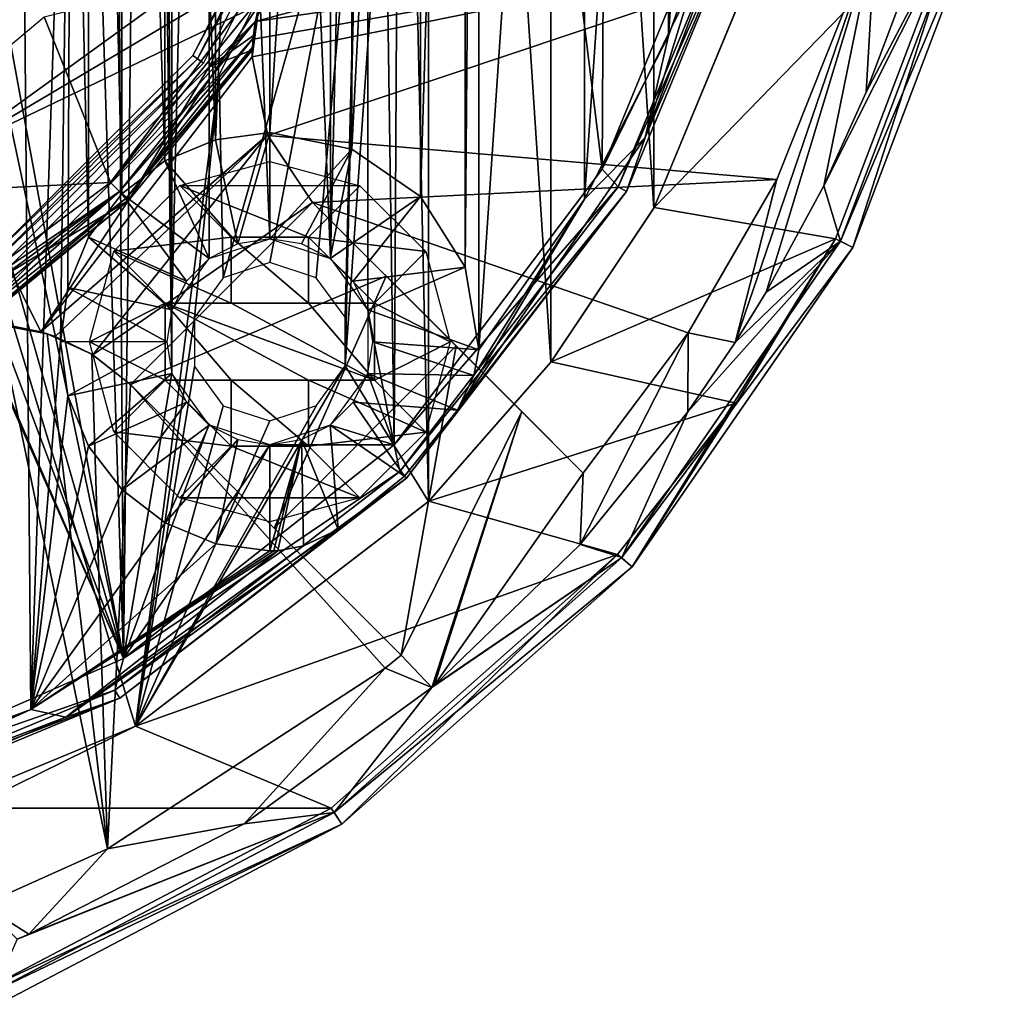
# Model space of a CAD drawing. Header units: millimetres. Extents: x -25 to 25, y -24.8 to 24.8.
# Tile 10 of 32: x 9.2 to 24.3, y -23.4 to -8.1. Entities that reach past the tile are written whole.
import ezdxf

# ---------------------------------------------------------------- set-up
doc = ezdxf.new("R2010")
doc.units = ezdxf.units.MM
doc.header["$LTSCALE"] = 41.718519
for name, color, linetype in [('1', 7, 'CONTINUOUS'), ('10', 7, 'CONTINUOUS'), ('11', 7, 'CONTINUOUS'), ('12', 7, 'CONTINUOUS'), ('13', 7, 'CONTINUOUS'), ('14', 7, 'CONTINUOUS'), ('15', 7, 'CONTINUOUS'), ('16', 7, 'CONTINUOUS'), ('18', 7, 'CONTINUOUS'), ('19', 7, 'CONTINUOUS'), ('2', 7, 'CONTINUOUS'), ('20', 7, 'CONTINUOUS'), ('21', 7, 'CONTINUOUS'), ('214', 7, 'CONTINUOUS'), ('215', 7, 'CONTINUOUS'), ('216', 7, 'CONTINUOUS'), ('219', 7, 'CONTINUOUS'), ('228', 7, 'CONTINUOUS'), ('237', 7, 'CONTINUOUS'), ('238', 7, 'CONTINUOUS'), ('239', 7, 'CONTINUOUS'), ('242', 7, 'CONTINUOUS'), ('243', 7, 'CONTINUOUS'), ('278', 7, 'CONTINUOUS'), ('279', 7, 'CONTINUOUS'), ('280', 7, 'CONTINUOUS'), ('281', 7, 'CONTINUOUS'), ('282', 7, 'CONTINUOUS'), ('283', 7, 'CONTINUOUS'), ('284', 7, 'CONTINUOUS'), ('285', 7, 'CONTINUOUS'), ('286', 7, 'CONTINUOUS'), ('287', 7, 'CONTINUOUS'), ('288', 7, 'CONTINUOUS'), ('289', 7, 'CONTINUOUS'), ('29', 7, 'CONTINUOUS'), ('290', 7, 'CONTINUOUS'), ('291', 7, 'CONTINUOUS'), ('32', 7, 'CONTINUOUS'), ('4', 7, 'CONTINUOUS'), ('56', 7, 'CONTINUOUS'), ('58', 7, 'CONTINUOUS'), ('8', 7, 'CONTINUOUS'), ('83', 7, 'CONTINUOUS'), ('9', 7, 'CONTINUOUS')]:
    doc.layers.add(name, color=color, linetype=linetype)

msp = doc.modelspace()

# ---------------------------------------------------------------- linework, layer by layer
at = {"layer": '1', "linetype": 'Continuous'}
for points in [[(15.552, 15.561, 2.5), (15.547, -15.566, 2.5), (15.2, 0, 2.5), (15.552, 15.561, 2.5)], [(17.447, -13.401, 2.5), (15.547, -15.566, 2.5), (15.552, 15.561, 2.5), (17.447, -13.401, 2.5)], [(17.452, 13.395, 2.5), (17.447, -13.401, 2.5), (15.552, 15.561, 2.5), (17.452, 13.395, 2.5)], [(19.049, -11.005, 2.5), (17.447, -13.401, 2.5), (17.452, 13.395, 2.5), (19.049, -11.005, 2.5)], [(19.053, 10.998, 2.5), (19.049, -11.005, 2.5), (17.452, 13.395, 2.5), (19.053, 10.998, 2.5)], [(21.248, -5.704, 2.5), (19.049, -11.005, 2.5), (19.053, 10.998, 2.5), (21.248, -5.704, 2.5)], [(15.547, -15.566, 2.5), (14.252, -13.458, 2.5), (15.2, 0, 2.5), (15.547, -15.566, 2.5)], [(15.2, 0, 2.5), (14.252, -13.458, 2.5), (14.455, -4.701, 2.5), (15.2, 0, 2.5)], [(14.455, -4.701, 2.5), (12.355, -12.09, 2.5), (12.297, -8.935, 2.5), (14.455, -4.701, 2.5)], [(13.081, -11.852, 2.5), (12.355, -12.09, 2.5), (14.455, -4.701, 2.5), (13.081, -11.852, 2.5)], [(13.804, -12.087, 2.5), (13.081, -11.852, 2.5), (14.455, -4.701, 2.5), (13.804, -12.087, 2.5)], [(14.25, -12.699, 2.5), (13.804, -12.087, 2.5), (14.455, -4.701, 2.5), (14.25, -12.699, 2.5)], [(14.252, -13.458, 2.5), (14.25, -12.699, 2.5), (14.455, -4.701, 2.5), (14.252, -13.458, 2.5)], [(12.297, -8.935, 2.5), (10.998, -19.054, 2.5), (8.933, -12.298, 2.5), (12.297, -8.935, 2.5)], [(11.911, -12.705, 2.5), (10.998, -19.054, 2.5), (12.297, -8.935, 2.5), (11.911, -12.705, 2.5)], [(12.355, -12.09, 2.5), (11.911, -12.705, 2.5), (12.297, -8.935, 2.5), (12.355, -12.09, 2.5)], [(10.998, -19.054, 2.5), (5.696, -21.25, 2.5), (8.933, -12.298, 2.5), (10.998, -19.054, 2.5)], [(11.913, -13.464, 2.5), (10.998, -19.054, 2.5), (11.911, -12.705, 2.5), (11.913, -13.464, 2.5)], [(15.547, -15.566, 2.5), (10.998, -19.054, 2.5), (14.252, -13.458, 2.5), (15.547, -15.566, 2.5)], [(14.252, -13.458, 2.5), (10.998, -19.054, 2.5), (13.808, -14.073, 2.5), (14.252, -13.458, 2.5)], [(12.359, -14.076, 2.5), (10.998, -19.054, 2.5), (11.913, -13.464, 2.5), (12.359, -14.076, 2.5)], [(13.808, -14.073, 2.5), (10.998, -19.054, 2.5), (13.081, -14.311, 2.5), (13.808, -14.073, 2.5)], [(13.081, -14.311, 2.5), (10.998, -19.054, 2.5), (12.359, -14.076, 2.5), (13.081, -14.311, 2.5)]]:
    msp.add_3dface(points, dxfattribs=at)
at = {"layer": '10', "linetype": 'Continuous'}
for points in [[(21.87, -11.481), (23.98, -5.92), (22.136, -11.618, 0.3), (21.87, -11.481)], [(23.98, -5.92), (24.274, -5.983, 0.3), (22.136, -11.618, 0.3), (23.98, -5.92)], [(21.87, -11.481), (22.136, -11.618, 0.3), (18.713, -16.578, 0.3), (21.87, -11.481)], [(20.324, -14.036), (21.87, -11.481), (18.713, -16.578, 0.3), (20.324, -14.036)], [(18.481, -16.387), (20.324, -14.036), (18.713, -16.578, 0.3), (18.481, -16.387)], [(14.034, -20.326), (18.481, -16.387), (14.202, -20.575, 0.3), (14.034, -20.326)], [(18.481, -16.387), (18.713, -16.578, 0.3), (14.202, -20.575, 0.3), (18.481, -16.387)], [(8.765, -23.092), (14.034, -20.326), (14.202, -20.575, 0.3), (8.765, -23.092)], [(8.765, -23.092), (14.202, -20.575, 0.3), (8.865, -23.375, 0.3), (8.765, -23.092)]]:
    msp.add_3dface(points, dxfattribs=at)
at = {"layer": '11', "linetype": 'Continuous'}
for points in [[(21.947, -11.518, 1.98), (24.065, -5.932, 1.98), (21.686, -10.661, 3.134), (21.947, -11.518, 1.98)], [(21.686, -10.661, 3.134), (24.065, -5.932, 1.98), (22.344, -9.204, 3.134), (21.686, -10.661, 3.134)], [(22.344, -9.204, 3.134), (24.065, -5.932, 1.98), (22.832, -7.915, 3.134), (22.344, -9.204, 3.134)], [(20.792, -12.314, 3.134), (21.947, -11.518, 1.98), (21.686, -10.661, 3.134), (20.792, -12.314, 3.134)], [(18.552, -16.436, 1.98), (21.947, -11.518, 1.98), (19.573, -14.172, 3.133), (18.552, -16.436, 1.98)], [(19.573, -14.172, 3.133), (21.947, -11.518, 1.98), (20.311, -13.093, 3.134), (19.573, -14.172, 3.133)], [(20.311, -13.093, 3.134), (21.947, -11.518, 1.98), (20.792, -12.314, 3.134), (20.311, -13.093, 3.134)], [(17.902, -16.232, 3.133), (18.552, -16.436, 1.98), (19.573, -14.172, 3.133), (17.902, -16.232, 3.133)], [(15.637, -18.424, 3.134), (18.552, -16.436, 1.98), (17.902, -16.232, 3.133), (15.637, -18.424, 3.134)], [(14.08, -20.398, 1.98), (18.552, -16.436, 1.98), (15.599, -18.456, 3.134), (14.08, -20.398, 1.98)], [(15.599, -18.456, 3.134), (18.552, -16.436, 1.98), (15.637, -18.424, 3.134), (15.599, -18.456, 3.134)], [(12.683, -20.57, 3.133), (14.08, -20.398, 1.98), (15.599, -18.456, 3.134), (12.683, -20.57, 3.133)], [(8.789, -23.175, 1.98), (14.08, -20.398, 1.98), (9.155, -22.364, 3.134), (8.789, -23.175, 1.98)], [(9.155, -22.364, 3.134), (14.08, -20.398, 1.98), (9.34, -22.287, 3.134), (9.155, -22.364, 3.134)], [(9.34, -22.287, 3.134), (14.08, -20.398, 1.98), (12.683, -20.57, 3.133), (9.34, -22.287, 3.134)]]:
    msp.add_3dface(points, dxfattribs=at)
at = {"layer": '12', "linetype": 'Continuous'}
for points in [[(7.105, -6.961, 13.335), (8.135, -10.134, 12.097), (13.701, -6.107, 11.062), (7.105, -6.961, 13.335)], [(13.701, -6.107, 11.062), (8.135, -10.134, 12.097), (13.195, -7.134, 11.062), (13.701, -6.107, 11.062)], [(20.311, -13.093, 3.134), (20.792, -12.314, 3.134), (22.492, -6.706, 4), (20.311, -13.093, 3.134)], [(20.311, -13.093, 3.134), (22.492, -6.706, 4), (20.96, -10.561, 4), (20.311, -13.093, 3.134)], [(20.792, -12.314, 3.134), (21.686, -10.661, 3.134), (22.492, -6.706, 4), (20.792, -12.314, 3.134)], [(21.686, -10.661, 3.134), (22.344, -9.204, 3.134), (22.492, -6.706, 4), (21.686, -10.661, 3.134)], [(22.344, -9.204, 3.134), (22.832, -7.915, 3.134), (22.492, -6.706, 4), (22.344, -9.204, 3.134)], [(13.195, -7.134, 11.062), (8.135, -10.134, 12.097), (12.915, -7.843, 11), (13.195, -7.134, 11.062)], [(8.135, -10.134, 12.097), (9.523, -12.929, 10.437), (12.915, -7.843, 11), (8.135, -10.134, 12.097)], [(12.915, -7.843, 11), (9.523, -12.929, 10.437), (12.81, -8.656, 10.795), (12.915, -7.843, 11)], [(12.81, -8.656, 10.795), (9.523, -12.929, 10.437), (13.047, -9.866, 10.25), (12.81, -8.656, 10.795)], [(9.523, -12.929, 10.437), (9.747, -13.002, 10.319), (13.047, -9.866, 10.25), (9.523, -12.929, 10.437)], [(9.747, -13.002, 10.319), (10.331, -13.283, 9.945), (13.047, -9.866, 10.25), (9.747, -13.002, 10.319)], [(10.331, -13.283, 9.945), (13.747, -10.919, 9.449), (13.047, -9.866, 10.25), (10.331, -13.283, 9.945)], [(9.523, -12.929, 10.437), (8.135, -10.134, 12.097), (9.066, -12.836, 10.646), (9.523, -12.929, 10.437)], [(19.578, -12.944, 4), (20.311, -13.093, 3.134), (20.96, -10.561, 4), (19.578, -12.944, 4)], [(10.919, -13.747, 9.449), (13.747, -10.919, 9.449), (10.331, -13.283, 9.945), (10.919, -13.747, 9.449)], [(14.891, -12.063, 8.239), (13.747, -10.919, 9.449), (10.919, -13.747, 9.449), (14.891, -12.063, 8.239)], [(13.147, -15.976, 6.923), (14.891, -12.063, 8.239), (10.919, -13.747, 9.449), (13.147, -15.976, 6.923)], [(15.976, -13.147, 6.923), (14.891, -12.063, 8.239), (13.147, -15.976, 6.923), (15.976, -13.147, 6.923)], [(17.902, -16.232, 3.133), (19.573, -14.172, 3.133), (19.578, -12.944, 4), (17.902, -16.232, 3.133)], [(17.95, -15.121, 4), (17.902, -16.232, 3.133), (19.578, -12.944, 4), (17.95, -15.121, 4)], [(19.573, -14.172, 3.133), (20.311, -13.093, 3.134), (19.578, -12.944, 4), (19.573, -14.172, 3.133)], [(15.121, -17.95, 4), (15.976, -13.147, 6.923), (13.147, -15.976, 6.923), (15.121, -17.95, 4)], [(16.997, -14.168, 5.508), (15.976, -13.147, 6.923), (15.121, -17.95, 4), (16.997, -14.168, 5.508)], [(15.599, -18.456, 3.134), (16.997, -14.168, 5.508), (15.121, -17.95, 4), (15.599, -18.456, 3.134)], [(15.599, -18.456, 3.134), (15.637, -18.424, 3.134), (16.997, -14.168, 5.508), (15.599, -18.456, 3.134)], [(16.997, -14.168, 5.508), (15.637, -18.424, 3.134), (17.95, -15.121, 4), (16.997, -14.168, 5.508)], [(15.637, -18.424, 3.134), (17.902, -16.232, 3.133), (17.95, -15.121, 4), (15.637, -18.424, 3.134)], [(14.874, -18.155, 4), (15.599, -18.456, 3.134), (15.121, -17.95, 4), (14.874, -18.155, 4)], [(12.683, -20.57, 3.133), (14.874, -18.155, 4), (10.559, -20.961, 4), (12.683, -20.57, 3.133)], [(12.683, -20.57, 3.133), (15.599, -18.456, 3.134), (14.874, -18.155, 4), (12.683, -20.57, 3.133)], [(9.34, -22.287, 3.134), (12.683, -20.57, 3.133), (10.559, -20.961, 4), (9.34, -22.287, 3.134)], [(8.618, -21.831, 4), (9.34, -22.287, 3.134), (10.559, -20.961, 4), (8.618, -21.831, 4)], [(9.155, -22.364, 3.134), (9.34, -22.287, 3.134), (8.618, -21.831, 4), (9.155, -22.364, 3.134)]]:
    msp.add_3dface(points, dxfattribs=at)
at = {"layer": '13', "linetype": 'Continuous'}
for points in [[(12.957, -7.697, 9.494), (12.915, -7.843, 11), (12.859, -8.099, 9.448), (12.957, -7.697, 9.494)], [(12.915, -7.843, 11), (12.81, -8.656, 10.795), (12.859, -8.099, 9.448), (12.915, -7.843, 11)], [(12.859, -8.099, 9.448), (12.81, -8.656, 10.795), (12.823, -8.365, 9.353), (12.859, -8.099, 9.448)], [(12.857, -8.108, 4), (12.827, -8.322, 4.09), (12.822, -8.381, 4), (12.857, -8.108, 4)], [(12.823, -8.365, 9.353), (12.81, -8.656, 10.795), (12.813, -8.506, 9.227), (12.823, -8.365, 9.353)], [(12.822, -8.381, 4), (12.812, -8.545, 4.2), (12.81, -8.656, 4), (12.822, -8.381, 4)], [(12.827, -8.322, 4.09), (12.812, -8.545, 4.2), (12.822, -8.381, 4), (12.827, -8.322, 4.09)], [(12.813, -8.506, 9.227), (12.81, -8.656, 10.795), (12.812, -8.545, 9.1), (12.813, -8.506, 9.227)], [(12.812, -8.545, 4.2), (12.81, -8.656, 10.795), (12.81, -8.656, 4), (12.812, -8.545, 4.2)], [(12.81, -8.656, 10.795), (12.812, -8.545, 4.2), (12.812, -8.545, 9.1), (12.81, -8.656, 10.795)], [(12.81, -8.656, 10.795), (13.047, -9.866, 10.25), (12.81, -8.656, 4), (12.81, -8.656, 10.795)], [(12.81, -8.656, 4), (13.047, -9.866, 10.25), (13.053, -9.88, 4), (12.81, -8.656, 4)], [(13.047, -9.866, 10.25), (13.747, -10.919, 9.449), (13.053, -9.88, 4), (13.047, -9.866, 10.25)], [(13.053, -9.88, 4), (13.747, -10.919, 9.449), (13.747, -10.919, 4), (13.053, -9.88, 4)]]:
    msp.add_3dface(points, dxfattribs=at)
at = {"layer": '14', "linetype": 'Continuous'}
for points in [[(12.812, -8.545, 9.1), (12.812, -8.545, 4.2), (10.889, -10.889, 4.2), (12.812, -8.545, 9.1)], [(12.812, -8.545, 9.1), (10.889, -10.889, 4.2), (10.889, -10.889, 9.1), (12.812, -8.545, 9.1)], [(8.545, -12.812, 4.2), (8.545, -12.812, 9.1), (10.889, -10.889, 9.1), (8.545, -12.812, 4.2)], [(10.889, -10.889, 4.2), (8.545, -12.812, 4.2), (10.889, -10.889, 9.1), (10.889, -10.889, 4.2)]]:
    msp.add_3dface(points, dxfattribs=at)
at = {"layer": '15', "linetype": 'Continuous'}
for points in [[(13.195, -7.134, 9.5), (12.957, -7.697, 9.494), (10.607, -10.607, 9.5), (13.195, -7.134, 9.5)], [(12.957, -7.697, 9.494), (12.859, -8.099, 9.448), (10.607, -10.607, 9.5), (12.957, -7.697, 9.494)], [(12.859, -8.099, 9.448), (10.748, -10.748, 9.446), (10.607, -10.607, 9.5), (12.859, -8.099, 9.448)], [(12.859, -8.099, 9.448), (12.823, -8.365, 9.353), (10.748, -10.748, 9.446), (12.859, -8.099, 9.448)], [(12.823, -8.365, 9.353), (10.852, -10.852, 9.3), (10.748, -10.748, 9.446), (12.823, -8.365, 9.353)], [(12.823, -8.365, 9.353), (12.813, -8.506, 9.227), (10.852, -10.852, 9.3), (12.823, -8.365, 9.353)], [(12.813, -8.506, 9.227), (12.812, -8.545, 9.1), (10.852, -10.852, 9.3), (12.813, -8.506, 9.227)], [(12.812, -8.545, 9.1), (10.889, -10.889, 9.1), (10.852, -10.852, 9.3), (12.812, -8.545, 9.1)], [(10.748, -10.748, 9.446), (7.134, -13.195, 9.5), (10.607, -10.607, 9.5), (10.748, -10.748, 9.446)], [(7.697, -12.957, 9.494), (7.134, -13.195, 9.5), (10.748, -10.748, 9.446), (7.697, -12.957, 9.494)], [(8.1, -12.858, 9.448), (7.697, -12.957, 9.494), (10.748, -10.748, 9.446), (8.1, -12.858, 9.448)], [(8.365, -12.823, 9.352), (8.1, -12.858, 9.448), (10.748, -10.748, 9.446), (8.365, -12.823, 9.352)], [(10.852, -10.852, 9.3), (8.365, -12.823, 9.352), (10.748, -10.748, 9.446), (10.852, -10.852, 9.3)], [(8.506, -12.813, 9.226), (8.365, -12.823, 9.352), (10.852, -10.852, 9.3), (8.506, -12.813, 9.226)], [(10.889, -10.889, 9.1), (8.506, -12.813, 9.226), (10.852, -10.852, 9.3), (10.889, -10.889, 9.1)], [(10.889, -10.889, 9.1), (8.545, -12.812, 9.1), (8.506, -12.813, 9.226), (10.889, -10.889, 9.1)]]:
    msp.add_3dface(points, dxfattribs=at)
at = {"layer": '16', "linetype": 'Continuous'}
for points in [[(13.195, -7.134, 9.5), (10.607, -10.607, 9.5), (9.577, -8.033, 9.5), (13.195, -7.134, 9.5)], [(9.577, -8.033, 9.5), (10.607, -10.607, 9.5), (6.252, -10.824, 9.5), (9.577, -8.033, 9.5)], [(10.607, -10.607, 9.5), (7.134, -13.195, 9.5), (6.252, -10.824, 9.5), (10.607, -10.607, 9.5)]]:
    msp.add_3dface(points, dxfattribs=at)
at = {"layer": '18', "linetype": 'Continuous'}
for points in [[(9.622, -12.959, 4), (9.066, -12.836, 10.646), (8.871, -12.817, 4), (9.622, -12.959, 4)], [(9.523, -12.929, 10.437), (9.066, -12.836, 10.646), (9.622, -12.959, 4), (9.523, -12.929, 10.437)], [(9.747, -13.002, 10.319), (9.523, -12.929, 10.437), (9.622, -12.959, 4), (9.747, -13.002, 10.319)], [(10.318, -13.275, 4), (9.747, -13.002, 10.319), (9.622, -12.959, 4), (10.318, -13.275, 4)], [(10.331, -13.283, 9.945), (9.747, -13.002, 10.319), (10.318, -13.275, 4), (10.331, -13.283, 9.945)], [(10.919, -13.747, 4), (10.331, -13.283, 9.945), (10.318, -13.275, 4), (10.919, -13.747, 4)], [(10.919, -13.747, 9.449), (10.331, -13.283, 9.945), (10.919, -13.747, 4), (10.919, -13.747, 9.449)]]:
    msp.add_3dface(points, dxfattribs=at)
at = {"layer": '19', "linetype": 'Continuous'}
for points in [[(15.121, -17.95, 4), (13.147, -15.976, 6.923), (10.919, -13.747, 9.449), (15.121, -17.95, 4)], [(15.121, -17.95, 4), (10.919, -13.747, 9.449), (10.919, -13.747, 4), (15.121, -17.95, 4)]]:
    msp.add_3dface(points, dxfattribs=at)
at = {"layer": '2', "linetype": 'Continuous'}
for points in [[(19.049, -11.005, 2.5), (21.248, -5.704, 2.5), (19.053, -10.998), (19.049, -11.005, 2.5)], [(19.053, -10.998), (21.248, -5.704, 2.5), (21.25, -5.694), (19.053, -10.998)], [(17.447, -13.401, 2.5), (19.049, -11.005, 2.5), (17.452, -13.395), (17.447, -13.401, 2.5)], [(17.452, -13.395), (19.049, -11.005, 2.5), (19.053, -10.998), (17.452, -13.395)], [(15.547, -15.566, 2.5), (17.447, -13.401, 2.5), (15.552, -15.561), (15.547, -15.566, 2.5)], [(15.552, -15.561), (17.447, -13.401, 2.5), (17.452, -13.395), (15.552, -15.561)], [(10.998, -19.054), (15.547, -15.566, 2.5), (15.552, -15.561), (10.998, -19.054)], [(10.998, -19.054, 2.5), (15.547, -15.566, 2.5), (10.998, -19.054), (10.998, -19.054, 2.5)], [(5.696, -21.25, 2.5), (10.998, -19.054, 2.5), (8.409, -20.329), (5.696, -21.25, 2.5)], [(8.409, -20.329), (10.998, -19.054, 2.5), (10.998, -19.054), (8.409, -20.329)]]:
    msp.add_3dface(points, dxfattribs=at)
at = {"layer": '20', "linetype": 'Continuous'}
for points in [[(8.618, -21.831, 4), (10.559, -20.961, 4), (8.871, -12.817, 4), (8.618, -21.831, 4)], [(10.559, -20.961, 4), (9.622, -12.959, 4), (8.871, -12.817, 4), (10.559, -20.961, 4)], [(10.559, -20.961, 4), (10.318, -13.275, 4), (9.622, -12.959, 4), (10.559, -20.961, 4)], [(10.559, -20.961, 4), (10.919, -13.747, 4), (10.318, -13.275, 4), (10.559, -20.961, 4)], [(10.559, -20.961, 4), (14.874, -18.155, 4), (10.919, -13.747, 4), (10.559, -20.961, 4)], [(14.874, -18.155, 4), (15.121, -17.95, 4), (10.919, -13.747, 4), (14.874, -18.155, 4)]]:
    msp.add_3dface(points, dxfattribs=at)
at = {"layer": '21', "linetype": 'Continuous'}
for points in [[(14.266, -4.635, 3.8), (12.857, -8.108, 4), (14.602, -4.22, 4), (14.266, -4.635, 3.8)], [(12.135, -8.817, 3.8), (12.857, -8.108, 4), (14.266, -4.635, 3.8), (12.135, -8.817, 3.8)], [(12.827, -8.322, 4.09), (12.857, -8.108, 4), (12.135, -8.817, 3.8), (12.827, -8.322, 4.09)], [(12.812, -8.545, 4.2), (12.827, -8.322, 4.09), (12.135, -8.817, 3.8), (12.812, -8.545, 4.2)], [(10.889, -10.889, 4.2), (12.812, -8.545, 4.2), (12.135, -8.817, 3.8), (10.889, -10.889, 4.2)], [(8.817, -12.135, 3.8), (10.889, -10.889, 4.2), (12.135, -8.817, 3.8), (8.817, -12.135, 3.8)], [(8.545, -12.812, 4.2), (10.889, -10.889, 4.2), (8.817, -12.135, 3.8), (8.545, -12.812, 4.2)]]:
    msp.add_3dface(points, dxfattribs=at)
at = {"layer": '214', "linetype": 'Continuous'}
for points in [[(14.144, -15.997, 0.146), (9.911, -18.914, 0.146), (13.605, -16.25, 0.039), (14.144, -15.997, 0.146)], [(9.37, -18.794), (13.205, -16.329), (9.911, -18.914, 0.146), (9.37, -18.794)], [(9.911, -18.914, 0.146), (13.205, -16.329), (13.605, -16.25, 0.039), (9.911, -18.914, 0.146)], [(5.094, -20.373), (9.37, -18.794), (5.103, -20.735, 0.146), (5.094, -20.373)], [(9.37, -18.794), (9.911, -18.914, 0.146), (5.103, -20.735, 0.146), (9.37, -18.794)]]:
    msp.add_3dface(points, dxfattribs=at)
at = {"layer": '215', "linetype": 'Continuous'}
for points in [[(20.229, -5.639), (20.735, -5.103, 0.146), (18.914, -9.911, 0.146), (20.229, -5.639)], [(19.277, -8.33), (20.229, -5.639), (18.914, -9.911, 0.146), (19.277, -8.33)], [(17.969, -10.867), (19.277, -8.33), (18.914, -9.911, 0.146), (17.969, -10.867)], [(17.969, -10.867), (18.914, -9.911, 0.146), (15.997, -14.144, 0.146), (17.969, -10.867)], [(17.969, -10.867), (15.997, -14.144, 0.146), (16.25, -13.605, 0.039), (17.969, -10.867)], [(16.329, -13.205), (17.969, -10.867), (16.25, -13.605, 0.039), (16.329, -13.205)]]:
    msp.add_3dface(points, dxfattribs=at)
at = {"layer": '216', "linetype": 'Continuous'}
for points in [[(16.329, -13.205), (16.118, -11.923), (16.329, 13.205), (16.329, -13.205)], [(16.329, 13.205), (16.118, -11.923), (16.118, 11.923), (16.329, 13.205)], [(17.969, 10.867), (16.329, -13.205), (16.329, 13.205), (17.969, 10.867)], [(16.118, -11.923), (15.423, -10.827), (16.118, 11.923), (16.118, -11.923)], [(16.118, 11.923), (15.423, -10.827), (15.423, 10.827), (16.118, 11.923)], [(10.266, 11.458), (10.266, -11.458), (10, -0.002), (10.266, 11.458)], [(10.786, 10.781), (10.783, -10.784), (10.266, 11.458), (10.786, 10.781)], [(10.783, -10.784), (10.266, -11.458), (10.266, 11.458), (10.783, -10.784)], [(17.969, -10.867), (16.329, -13.205), (17.969, 10.867), (17.969, -10.867)], [(19.277, 8.33), (17.969, -10.867), (17.969, 10.867), (19.277, 8.33)], [(11.451, -10.27), (10.783, -10.784), (10.786, 10.781), (11.451, -10.27)], [(11.456, 10.267), (11.451, -10.27), (10.786, 10.781), (11.456, 10.267)], [(15.423, -10.827), (14.354, -10.091), (15.423, 10.827), (15.423, -10.827)], [(15.423, 10.827), (14.354, -10.091), (14.354, 10.091), (15.423, 10.827)], [(12.236, -9.943), (11.451, -10.27), (11.456, 10.267), (12.236, -9.943)], [(12.241, 9.942), (12.236, -9.943), (11.456, 10.267), (12.241, 9.942)], [(14.354, -10.091), (13.081, -9.831), (14.354, 10.091), (14.354, -10.091)], [(14.354, 10.091), (13.081, -9.831), (13.081, 9.831), (14.354, 10.091)], [(13.081, 9.831), (12.236, -9.943), (12.241, 9.942), (13.081, 9.831)], [(13.081, -9.831), (12.236, -9.943), (13.081, 9.831), (13.081, -9.831)], [(19.277, -8.33), (17.969, -10.867), (19.277, 8.33), (19.277, -8.33)], [(20.229, 5.639), (19.277, -8.33), (19.277, 8.33), (20.229, 5.639)], [(20.229, -5.639), (19.277, -8.33), (20.229, 5.639), (20.229, -5.639)], [(10, -0.002), (9.37, -18.794), (9.238, -3.828), (10, -0.002)], [(9.832, -13.079), (9.37, -18.794), (10, -0.002), (9.832, -13.079)], [(9.943, -12.239), (9.832, -13.079), (10, -0.002), (9.943, -12.239)], [(10.266, -11.458), (9.943, -12.239), (10, -0.002), (10.266, -11.458)], [(9.238, -3.828), (5.094, -20.373), (7.076, -7.066), (9.238, -3.828)], [(9.37, -18.794), (5.094, -20.373), (9.238, -3.828), (9.37, -18.794)], [(9.942, -13.92), (9.37, -18.794), (9.832, -13.079), (9.942, -13.92)], [(10.266, -14.705), (9.37, -18.794), (9.942, -13.92), (10.266, -14.705)], [(10.786, -15.382), (9.37, -18.794), (10.266, -14.705), (10.786, -15.382)], [(11.456, -15.896), (9.37, -18.794), (10.786, -15.382), (11.456, -15.896)], [(12.241, -16.221), (9.37, -18.794), (11.456, -15.896), (12.241, -16.221)], [(13.081, -16.331), (9.37, -18.794), (12.241, -16.221), (13.081, -16.331)], [(13.205, -16.329), (9.37, -18.794), (13.143, -16.331), (13.205, -16.329)], [(13.143, -16.331), (9.37, -18.794), (13.081, -16.331), (13.143, -16.331)]]:
    msp.add_3dface(points, dxfattribs=at)
at = {"layer": '219', "linetype": 'Continuous'}
for points in [[(11.339, 17.071, 2.3), (11.193, 16.197, 2.3), (11.559, -13.573, 2.3), (11.339, 17.071, 2.3)], [(11.559, 12.59, 2.3), (11.339, 17.071, 2.3), (11.559, -13.573, 2.3), (11.559, 12.59, 2.3)], [(11.193, 16.197, 2.3), (10.604, 15.534, 2.3), (10.808, -18.005, 2.3), (11.193, 16.197, 2.3)], [(11.193, 16.197, 2.3), (10.808, -18.005, 2.3), (11.559, -13.573, 2.3), (11.193, 16.197, 2.3)], [(10.604, 15.534, 2.3), (9.75, 15.287, 2.3), (10.808, -18.005, 2.3), (10.604, 15.534, 2.3)], [(10.808, -18.005, 2.3), (9.75, 15.287, 2.3), (8.851, -7.368, 2.3), (10.808, -18.005, 2.3)], [(15.015, -14.681, 2.3), (15.174, 14.518, 2.3), (14.604, 13.573, 2.3), (15.015, -14.681, 2.3)], [(18.242, -10.402, 2.3), (15.174, 14.518, 2.3), (15.015, -14.681, 2.3), (18.242, -10.402, 2.3)], [(18.357, 10.199, 2.3), (15.174, 14.518, 2.3), (18.242, -10.402, 2.3), (18.357, 10.199, 2.3)], [(14.604, 13.573, 2.3), (14.603, 12.585, 2.3), (14.604, -12.59, 2.3), (14.604, 13.573, 2.3)], [(15.015, -14.681, 2.3), (14.604, 13.573, 2.3), (14.604, -12.59, 2.3), (15.015, -14.681, 2.3)], [(12.136, 11.79, 2.3), (11.559, 12.59, 2.3), (11.56, -12.585, 2.3), (12.136, 11.79, 2.3)], [(11.56, -12.585, 2.3), (11.559, 12.59, 2.3), (11.559, -13.573, 2.3), (11.56, -12.585, 2.3)], [(14.603, 12.585, 2.3), (14.022, 11.787, 2.3), (14.027, -11.79, 2.3), (14.603, 12.585, 2.3)], [(14.604, -12.59, 2.3), (14.603, 12.585, 2.3), (14.027, -11.79, 2.3), (14.604, -12.59, 2.3)], [(12.141, -11.787, 2.3), (12.136, 11.79, 2.3), (11.56, -12.585, 2.3), (12.141, -11.787, 2.3)], [(13.081, 11.481, 2.3), (12.136, 11.79, 2.3), (13.081, -11.481, 2.3), (13.081, 11.481, 2.3)], [(13.081, -11.481, 2.3), (12.136, 11.79, 2.3), (12.141, -11.787, 2.3), (13.081, -11.481, 2.3)], [(14.022, 11.787, 2.3), (13.081, 11.481, 2.3), (14.027, -11.79, 2.3), (14.022, 11.787, 2.3)], [(14.027, -11.79, 2.3), (13.081, 11.481, 2.3), (13.081, -11.481, 2.3), (14.027, -11.79, 2.3)], [(20.284, -5.437, 2.3), (18.357, 10.199, 2.3), (18.242, -10.402, 2.3), (20.284, -5.437, 2.3)], [(8.723, -8.159, 2.3), (10.808, -18.005, 2.3), (8.851, -7.368, 2.3), (8.723, -8.159, 2.3)], [(5.89, -20.157, 2.3), (10.808, -18.005, 2.3), (6.281, -7.764, 2.3), (5.89, -20.157, 2.3)], [(6.281, -7.764, 2.3), (10.808, -18.005, 2.3), (6.647, -8.485, 2.3), (6.281, -7.764, 2.3)], [(8.154, -8.725, 2.3), (10.808, -18.005, 2.3), (8.723, -8.159, 2.3), (8.154, -8.725, 2.3)], [(6.647, -8.485, 2.3), (10.808, -18.005, 2.3), (7.363, -8.85, 2.3), (6.647, -8.485, 2.3)], [(7.363, -8.85, 2.3), (10.808, -18.005, 2.3), (8.154, -8.725, 2.3), (7.363, -8.85, 2.3)], [(14.603, -13.578, 2.3), (15.015, -14.681, 2.3), (14.604, -12.59, 2.3), (14.603, -13.578, 2.3)], [(11.559, -13.573, 2.3), (10.808, -18.005, 2.3), (12.136, -14.373, 2.3), (11.559, -13.573, 2.3)], [(14.022, -14.376, 2.3), (15.015, -14.681, 2.3), (14.603, -13.578, 2.3), (14.022, -14.376, 2.3)], [(10.808, -18.005, 2.3), (13.081, -14.681, 2.3), (12.136, -14.373, 2.3), (10.808, -18.005, 2.3)], [(13.081, -14.681, 2.3), (15.015, -14.681, 2.3), (14.022, -14.376, 2.3), (13.081, -14.681, 2.3)], [(10.808, -18.005, 2.3), (15.015, -14.681, 2.3), (13.081, -14.681, 2.3), (10.808, -18.005, 2.3)]]:
    msp.add_3dface(points, dxfattribs=at)
at = {"layer": '228', "linetype": 'Continuous'}
for points in [[(20.284, -5.437, 2.3), (18.242, -10.402, 2.3), (20.626, -5.527, 2.154), (20.284, -5.437, 2.3)], [(20.626, -5.527, 2.154), (18.242, -10.402, 2.3), (18.493, -10.677, 2.154), (20.626, -5.527, 2.154)], [(18.242, -10.402, 2.3), (15.015, -14.681, 2.3), (18.493, -10.677, 2.154), (18.242, -10.402, 2.3)], [(18.493, -10.677, 2.154), (15.015, -14.681, 2.3), (15.099, -15.099, 2.154), (18.493, -10.677, 2.154)], [(15.015, -14.681, 2.3), (10.808, -18.005, 2.3), (15.099, -15.099, 2.154), (15.015, -14.681, 2.3)], [(15.099, -15.099, 2.154), (10.808, -18.005, 2.3), (10.677, -18.493, 2.154), (15.099, -15.099, 2.154)], [(10.808, -18.005, 2.3), (5.89, -20.157, 2.3), (10.677, -18.493, 2.154), (10.808, -18.005, 2.3)], [(10.677, -18.493, 2.154), (5.89, -20.157, 2.3), (5.527, -20.626, 2.154), (10.677, -18.493, 2.154)]]:
    msp.add_3dface(points, dxfattribs=at)
at = {"layer": '237', "linetype": 'Continuous'}
for points in [[(20.626, -5.527, 2.154), (18.493, -10.677, 2.154), (20.767, -5.565, 1.8), (20.626, -5.527, 2.154)], [(20.767, -5.565, 1.8), (18.493, -10.677, 2.154), (18.62, -10.75, 1.8), (20.767, -5.565, 1.8)], [(18.493, -10.677, 2.154), (15.099, -15.099, 2.154), (18.62, -10.75, 1.8), (18.493, -10.677, 2.154)], [(18.62, -10.75, 1.8), (15.099, -15.099, 2.154), (15.203, -15.203, 1.8), (18.62, -10.75, 1.8)], [(15.099, -15.099, 2.154), (10.677, -18.493, 2.154), (15.203, -15.203, 1.8), (15.099, -15.099, 2.154)], [(15.203, -15.203, 1.8), (10.677, -18.493, 2.154), (10.75, -18.62, 1.8), (15.203, -15.203, 1.8)], [(10.677, -18.493, 2.154), (5.527, -20.626, 2.154), (10.75, -18.62, 1.8), (10.677, -18.493, 2.154)], [(10.75, -18.62, 1.8), (5.527, -20.626, 2.154), (5.565, -20.767, 1.8), (10.75, -18.62, 1.8)]]:
    msp.add_3dface(points, dxfattribs=at)
at = {"layer": '238', "linetype": 'Continuous'}
for points in [[(20.767, -5.565, 0.5), (18.62, -10.75, 1.8), (18.62, -10.75, 0.5), (20.767, -5.565, 0.5)], [(20.767, -5.565, 1.8), (18.62, -10.75, 1.8), (20.767, -5.565, 0.5), (20.767, -5.565, 1.8)], [(18.62, -10.75, 0.5), (15.203, -15.203, 1.8), (15.203, -15.203, 0.5), (18.62, -10.75, 0.5)], [(18.62, -10.75, 1.8), (15.203, -15.203, 1.8), (18.62, -10.75, 0.5), (18.62, -10.75, 1.8)], [(15.203, -15.203, 0.5), (10.75, -18.62, 1.8), (10.75, -18.62, 0.5), (15.203, -15.203, 0.5)], [(15.203, -15.203, 1.8), (10.75, -18.62, 1.8), (15.203, -15.203, 0.5), (15.203, -15.203, 1.8)], [(10.75, -18.62, 0.5), (5.565, -20.767, 1.8), (5.565, -20.767, 0.5), (10.75, -18.62, 0.5)], [(10.75, -18.62, 1.8), (5.565, -20.767, 1.8), (10.75, -18.62, 0.5), (10.75, -18.62, 1.8)]]:
    msp.add_3dface(points, dxfattribs=at)
at = {"layer": '239', "linetype": 'Continuous'}
for points in [[(20.735, -5.103, 0.146), (20.767, -5.565, 0.5), (18.914, -9.911, 0.146), (20.735, -5.103, 0.146)], [(20.767, -5.565, 0.5), (18.62, -10.75, 0.5), (18.914, -9.911, 0.146), (20.767, -5.565, 0.5)], [(18.914, -9.911, 0.146), (18.62, -10.75, 0.5), (15.997, -14.144, 0.146), (18.914, -9.911, 0.146)], [(18.62, -10.75, 0.5), (15.203, -15.203, 0.5), (15.997, -14.144, 0.146), (18.62, -10.75, 0.5)], [(15.997, -14.144, 0.146), (15.203, -15.203, 0.5), (15.173, -15.17, 0.294), (15.997, -14.144, 0.146)], [(15.203, -15.203, 0.5), (10.75, -18.62, 0.5), (14.144, -15.997, 0.146), (15.203, -15.203, 0.5)], [(15.173, -15.17, 0.294), (15.203, -15.203, 0.5), (14.144, -15.997, 0.146), (15.173, -15.17, 0.294)], [(14.144, -15.997, 0.146), (10.75, -18.62, 0.5), (9.911, -18.914, 0.146), (14.144, -15.997, 0.146)], [(10.75, -18.62, 0.5), (5.565, -20.767, 0.5), (9.911, -18.914, 0.146), (10.75, -18.62, 0.5)], [(9.911, -18.914, 0.146), (5.565, -20.767, 0.5), (5.103, -20.735, 0.146), (9.911, -18.914, 0.146)]]:
    msp.add_3dface(points, dxfattribs=at)
at = {"layer": '242', "linetype": 'Continuous'}
for points in [[(13.081, -9.831), (14.354, -10.091), (13.081, -11.481, 1.65), (13.081, -9.831)], [(13.081, -11.481, 1.65), (14.354, -10.091), (13.576, -11.56, 1.65), (13.081, -11.481, 1.65)], [(13.576, -11.56, 1.65), (14.354, -10.091), (14.022, -11.787, 1.65), (13.576, -11.56, 1.65)], [(14.354, -10.091), (15.423, -10.827), (14.022, -11.787, 1.65), (14.354, -10.091)], [(14.022, -11.787, 1.65), (15.423, -10.827), (14.376, -12.141, 1.65), (14.022, -11.787, 1.65)], [(15.423, -10.827), (16.118, -11.923), (14.376, -12.141, 1.65), (15.423, -10.827)], [(14.376, -12.141, 1.65), (16.118, -11.923), (14.603, -12.587, 1.65), (14.376, -12.141, 1.65)], [(16.118, -11.923), (16.329, -13.205), (14.603, -12.587, 1.65), (16.118, -11.923)], [(14.603, -12.587, 1.65), (16.329, -13.205), (14.681, -13.081, 1.65), (14.603, -12.587, 1.65)], [(14.681, -13.081, 1.65), (16.25, -13.605, 0.039), (14.603, -13.576, 1.65), (14.681, -13.081, 1.65)], [(16.329, -13.205), (16.25, -13.605, 0.039), (14.681, -13.081, 1.65), (16.329, -13.205)], [(14.603, -13.576, 1.65), (15.997, -14.144, 0.146), (14.376, -14.022, 1.65), (14.603, -13.576, 1.65)], [(16.25, -13.605, 0.039), (15.997, -14.144, 0.146), (14.603, -13.576, 1.65), (16.25, -13.605, 0.039)], [(14.376, -14.022, 1.65), (15.173, -15.17, 0.294), (14.022, -14.376, 1.65), (14.376, -14.022, 1.65)], [(15.997, -14.144, 0.146), (15.173, -15.17, 0.294), (14.376, -14.022, 1.65), (15.997, -14.144, 0.146)], [(14.022, -14.376, 1.65), (14.144, -15.997, 0.146), (13.576, -14.603, 1.65), (14.022, -14.376, 1.65)], [(15.173, -15.17, 0.294), (14.144, -15.997, 0.146), (14.022, -14.376, 1.65), (15.173, -15.17, 0.294)], [(13.576, -14.603, 1.65), (13.081, -16.331), (13.081, -14.681, 1.65), (13.576, -14.603, 1.65)], [(13.143, -16.331), (13.081, -16.331), (13.576, -14.603, 1.65), (13.143, -16.331)], [(13.205, -16.329), (13.143, -16.331), (13.576, -14.603, 1.65), (13.205, -16.329)], [(13.205, -16.329), (13.576, -14.603, 1.65), (13.605, -16.25, 0.039), (13.205, -16.329)], [(13.576, -14.603, 1.65), (14.144, -15.997, 0.146), (13.605, -16.25, 0.039), (13.576, -14.603, 1.65)]]:
    msp.add_3dface(points, dxfattribs=at)
at = {"layer": '243', "linetype": 'Continuous'}
for points in [[(12.236, -9.943), (13.081, -9.831), (12.587, -11.56, 1.65), (12.236, -9.943)], [(13.081, -9.831), (13.081, -11.481, 1.65), (12.587, -11.56, 1.65), (13.081, -9.831)], [(11.451, -10.27), (12.236, -9.943), (12.587, -11.56, 1.65), (11.451, -10.27)], [(10.783, -10.784), (11.451, -10.27), (12.141, -11.787, 1.65), (10.783, -10.784)], [(12.141, -11.787, 1.65), (11.451, -10.27), (12.587, -11.56, 1.65), (12.141, -11.787, 1.65)], [(10.266, -11.458), (10.783, -10.784), (11.787, -12.141, 1.65), (10.266, -11.458)], [(11.787, -12.141, 1.65), (10.783, -10.784), (12.141, -11.787, 1.65), (11.787, -12.141, 1.65)], [(9.943, -12.239), (10.266, -11.458), (11.56, -12.587, 1.65), (9.943, -12.239)], [(11.56, -12.587, 1.65), (10.266, -11.458), (11.787, -12.141, 1.65), (11.56, -12.587, 1.65)], [(9.832, -13.079), (9.943, -12.239), (11.481, -13.081, 1.65), (9.832, -13.079)], [(11.481, -13.081, 1.65), (9.943, -12.239), (11.56, -12.587, 1.65), (11.481, -13.081, 1.65)], [(9.942, -13.92), (9.832, -13.079), (11.481, -13.081, 1.65), (9.942, -13.92)], [(11.56, -13.576, 1.65), (9.942, -13.92), (11.481, -13.081, 1.65), (11.56, -13.576, 1.65)], [(10.266, -14.705), (9.942, -13.92), (11.56, -13.576, 1.65), (10.266, -14.705)], [(11.787, -14.022, 1.65), (10.266, -14.705), (11.56, -13.576, 1.65), (11.787, -14.022, 1.65)], [(10.786, -15.382), (10.266, -14.705), (11.787, -14.022, 1.65), (10.786, -15.382)], [(12.141, -14.376, 1.65), (10.786, -15.382), (11.787, -14.022, 1.65), (12.141, -14.376, 1.65)], [(11.456, -15.896), (10.786, -15.382), (12.141, -14.376, 1.65), (11.456, -15.896)], [(12.587, -14.603, 1.65), (11.456, -15.896), (12.141, -14.376, 1.65), (12.587, -14.603, 1.65)], [(12.241, -16.221), (11.456, -15.896), (12.587, -14.603, 1.65), (12.241, -16.221)], [(13.081, -14.681, 1.65), (12.241, -16.221), (12.587, -14.603, 1.65), (13.081, -14.681, 1.65)], [(13.081, -16.331), (12.241, -16.221), (13.081, -14.681, 1.65), (13.081, -16.331)]]:
    msp.add_3dface(points, dxfattribs=at)
at = {"layer": '278', "linetype": 'Continuous'}
for points in [[(13.08, -10.282), (14.482, -10.657), (11.683, -10.656), (13.08, -10.282)], [(10.66, -11.676), (11.683, -10.656), (12.481, -11.456), (10.66, -11.676)], [(11.683, -10.656), (14.482, -10.657), (13.681, -11.456), (11.683, -10.656)], [(12.481, -11.456), (11.683, -10.656), (13.681, -11.456), (12.481, -11.456)], [(14.482, -10.657), (15.506, -11.682), (13.681, -11.456), (14.482, -10.657)], [(12.481, -12.481), (10.66, -11.676), (12.481, -11.456), (12.481, -12.481)], [(13.681, -11.456), (15.506, -11.682), (14.706, -12.481), (13.681, -11.456)], [(13.681, -12.481), (13.681, -11.456), (14.706, -12.481), (13.681, -12.481)], [(10.281, -13.081), (10.66, -11.676), (11.456, -12.481), (10.281, -13.081)], [(10.66, -11.676), (12.481, -12.481), (11.456, -12.481), (10.66, -11.676)], [(15.506, -11.682), (15.881, -13.081), (14.706, -12.481), (15.506, -11.682)], [(11.456, -13.681), (10.281, -13.081), (11.456, -12.481), (11.456, -13.681)], [(14.706, -12.481), (15.881, -13.081), (14.706, -13.681), (14.706, -12.481)], [(10.657, -14.481), (10.281, -13.081), (11.456, -13.681), (10.657, -14.481)], [(15.881, -13.081), (15.503, -14.487), (14.706, -13.681), (15.881, -13.081)], [(12.481, -14.706), (10.657, -14.481), (11.456, -13.681), (12.481, -14.706)], [(12.481, -13.681), (12.481, -14.706), (11.456, -13.681), (12.481, -13.681)], [(14.706, -13.681), (15.503, -14.487), (13.681, -13.681), (14.706, -13.681)], [(13.681, -13.681), (15.503, -14.487), (13.681, -14.706), (13.681, -13.681)], [(11.681, -15.506), (10.657, -14.481), (12.481, -14.706), (11.681, -15.506)], [(15.503, -14.487), (14.48, -15.507), (13.681, -14.706), (15.503, -14.487)], [(14.48, -15.507), (11.681, -15.506), (12.481, -14.706), (14.48, -15.507)], [(13.681, -14.706), (14.48, -15.507), (12.481, -14.706), (13.681, -14.706)], [(13.083, -15.881), (11.681, -15.506), (14.48, -15.507), (13.083, -15.881)]]:
    msp.add_3dface(points, dxfattribs=at)
at = {"layer": '279', "linetype": 'Continuous'}
for points in [[(12.481, -12.481, 1), (12.481, -11.456), (12.481, -11.456, 1), (12.481, -12.481, 1)], [(12.481, -12.481), (12.481, -11.456), (12.481, -12.481, 1), (12.481, -12.481)]]:
    msp.add_3dface(points, dxfattribs=at)
at = {"layer": '280', "linetype": 'Continuous'}
for points in [[(11.456, -12.481), (12.481, -12.481), (11.456, -12.481, 1), (11.456, -12.481)], [(12.481, -12.481), (12.481, -12.481, 1), (11.456, -12.481, 1), (12.481, -12.481)]]:
    msp.add_3dface(points, dxfattribs=at)
at = {"layer": '281', "linetype": 'Continuous'}
for points in [[(11.456, -13.681), (11.456, -12.481), (11.456, -13.681, 1), (11.456, -13.681)], [(11.456, -12.481), (11.456, -12.481, 1), (11.456, -13.681, 1), (11.456, -12.481)]]:
    msp.add_3dface(points, dxfattribs=at)
at = {"layer": '282', "linetype": 'Continuous'}
for points in [[(12.481, -13.681), (11.456, -13.681), (12.481, -13.681, 1), (12.481, -13.681)], [(11.456, -13.681), (11.456, -13.681, 1), (12.481, -13.681, 1), (11.456, -13.681)]]:
    msp.add_3dface(points, dxfattribs=at)
at = {"layer": '283', "linetype": 'Continuous'}
for points in [[(12.481, -14.706), (12.481, -13.681), (12.481, -14.706, 1), (12.481, -14.706)], [(12.481, -13.681), (12.481, -13.681, 1), (12.481, -14.706, 1), (12.481, -13.681)]]:
    msp.add_3dface(points, dxfattribs=at)
at = {"layer": '284', "linetype": 'Continuous'}
for points in [[(12.481, -14.706), (12.481, -14.706, 1), (13.681, -14.706, 1), (12.481, -14.706)], [(13.681, -14.706), (12.481, -14.706), (13.681, -14.706, 1), (13.681, -14.706)]]:
    msp.add_3dface(points, dxfattribs=at)
at = {"layer": '285', "linetype": 'Continuous'}
for points in [[(13.681, -14.706), (13.681, -14.706, 1), (13.681, -13.681, 1), (13.681, -14.706)], [(13.681, -13.681), (13.681, -14.706), (13.681, -13.681, 1), (13.681, -13.681)]]:
    msp.add_3dface(points, dxfattribs=at)
at = {"layer": '286', "linetype": 'Continuous'}
for points in [[(14.706, -13.681), (13.681, -13.681), (14.706, -13.681, 1), (14.706, -13.681)], [(13.681, -13.681), (13.681, -13.681, 1), (14.706, -13.681, 1), (13.681, -13.681)]]:
    msp.add_3dface(points, dxfattribs=at)
at = {"layer": '287', "linetype": 'Continuous'}
for points in [[(14.706, -13.681), (14.706, -13.681, 1), (14.706, -12.481, 1), (14.706, -13.681)], [(14.706, -12.481), (14.706, -13.681), (14.706, -12.481, 1), (14.706, -12.481)]]:
    msp.add_3dface(points, dxfattribs=at)
at = {"layer": '288', "linetype": 'Continuous'}
for points in [[(14.706, -12.481), (14.706, -12.481, 1), (13.681, -12.481, 1), (14.706, -12.481)], [(13.681, -12.481), (14.706, -12.481), (13.681, -12.481, 1), (13.681, -12.481)]]:
    msp.add_3dface(points, dxfattribs=at)
at = {"layer": '289', "linetype": 'Continuous'}
for points in [[(13.681, -11.456), (13.681, -12.481), (13.681, -11.456, 1), (13.681, -11.456)], [(13.681, -12.481), (13.681, -12.481, 1), (13.681, -11.456, 1), (13.681, -12.481)]]:
    msp.add_3dface(points, dxfattribs=at)
at = {"layer": '29', "linetype": 'Continuous'}
for points in [[(12.857, -8.108, 4), (22.834, -5.427, 4), (14.602, -4.22, 4), (12.857, -8.108, 4)], [(22.492, -6.706, 4), (22.834, -5.427, 4), (12.857, -8.108, 4), (22.492, -6.706, 4)], [(22.492, -6.706, 4), (12.822, -8.381, 4), (12.81, -8.656, 4), (22.492, -6.706, 4)], [(22.492, -6.706, 4), (12.81, -8.656, 4), (13.053, -9.88, 4), (22.492, -6.706, 4)], [(22.492, -6.706, 4), (12.857, -8.108, 4), (12.822, -8.381, 4), (22.492, -6.706, 4)], [(20.96, -10.561, 4), (22.492, -6.706, 4), (13.053, -9.88, 4), (20.96, -10.561, 4)], [(20.96, -10.561, 4), (13.053, -9.88, 4), (13.747, -10.919, 4), (20.96, -10.561, 4)], [(19.578, -12.944, 4), (20.96, -10.561, 4), (13.747, -10.919, 4), (19.578, -12.944, 4)], [(17.95, -15.121, 4), (19.578, -12.944, 4), (13.747, -10.919, 4), (17.95, -15.121, 4)]]:
    msp.add_3dface(points, dxfattribs=at)
at = {"layer": '290', "linetype": 'Continuous'}
for points in [[(12.481, -11.456), (13.681, -11.456), (12.481, -11.456, 1), (12.481, -11.456)], [(12.481, -11.456, 1), (13.681, -11.456), (13.681, -11.456, 1), (12.481, -11.456, 1)]]:
    msp.add_3dface(points, dxfattribs=at)
at = {"layer": '291', "linetype": 'Continuous'}
for points in [[(13.681, -12.481, 1), (12.481, -11.456, 1), (13.681, -11.456, 1), (13.681, -12.481, 1)], [(12.481, -12.481, 1), (12.481, -11.456, 1), (13.681, -12.481, 1), (12.481, -12.481, 1)], [(13.681, -13.681, 1), (11.456, -12.481, 1), (14.706, -13.681, 1), (13.681, -13.681, 1)], [(12.481, -13.681, 1), (11.456, -12.481, 1), (13.681, -13.681, 1), (12.481, -13.681, 1)], [(11.456, -13.681, 1), (11.456, -12.481, 1), (12.481, -13.681, 1), (11.456, -13.681, 1)], [(11.456, -12.481, 1), (12.481, -12.481, 1), (14.706, -13.681, 1), (11.456, -12.481, 1)], [(14.706, -13.681, 1), (12.481, -12.481, 1), (13.681, -12.481, 1), (14.706, -13.681, 1)], [(14.706, -12.481, 1), (14.706, -13.681, 1), (13.681, -12.481, 1), (14.706, -12.481, 1)], [(13.681, -14.706, 1), (12.481, -13.681, 1), (13.681, -13.681, 1), (13.681, -14.706, 1)], [(12.481, -14.706, 1), (12.481, -13.681, 1), (13.681, -14.706, 1), (12.481, -14.706, 1)]]:
    msp.add_3dface(points, dxfattribs=at)
at = {"layer": '32', "linetype": 'Continuous'}
for points in [[(13.747, -10.919, 9.449), (14.891, -12.063, 8.239), (13.747, -10.919, 4), (13.747, -10.919, 9.449)], [(14.891, -12.063, 8.239), (15.976, -13.147, 6.923), (13.747, -10.919, 4), (14.891, -12.063, 8.239)], [(15.976, -13.147, 6.923), (16.997, -14.168, 5.508), (13.747, -10.919, 4), (15.976, -13.147, 6.923)], [(16.997, -14.168, 5.508), (17.95, -15.121, 4), (13.747, -10.919, 4), (16.997, -14.168, 5.508)]]:
    msp.add_3dface(points, dxfattribs=at)
at = {"layer": '4', "linetype": 'Continuous'}
for points in [[(19.053, -10.998), (21.25, -5.694), (23.98, -5.92), (19.053, -10.998)], [(21.87, -11.481), (19.053, -10.998), (23.98, -5.92), (21.87, -11.481)], [(17.452, -13.395), (19.053, -10.998), (21.87, -11.481), (17.452, -13.395)], [(20.324, -14.036), (17.452, -13.395), (21.87, -11.481), (20.324, -14.036)], [(15.552, -15.561), (17.452, -13.395), (20.324, -14.036), (15.552, -15.561)], [(18.481, -16.387), (15.552, -15.561), (20.324, -14.036), (18.481, -16.387)], [(10.998, -19.054), (15.552, -15.561), (18.481, -16.387), (10.998, -19.054)], [(14.034, -20.326), (10.998, -19.054), (18.481, -16.387), (14.034, -20.326)], [(8.409, -20.329), (10.998, -19.054), (14.034, -20.326), (8.409, -20.329)], [(8.765, -23.092), (8.409, -20.329), (14.034, -20.326), (8.765, -23.092)]]:
    msp.add_3dface(points, dxfattribs=at)
at = {"layer": '56', "linetype": 'Continuous'}
for points in [[(11.884, -8.634, 9.414), (14.056, -4.567, 9.205), (13.971, -4.539, 9.414), (11.884, -8.634, 9.414)], [(11.957, -8.687, 9.205), (14.056, -4.567, 9.205), (11.884, -8.634, 9.414), (11.957, -8.687, 9.205)], [(8.634, -11.884, 9.414), (11.957, -8.687, 9.205), (11.884, -8.634, 9.414), (8.634, -11.884, 9.414)], [(8.687, -11.957, 9.205), (11.957, -8.687, 9.205), (8.634, -11.884, 9.414), (8.687, -11.957, 9.205)]]:
    msp.add_3dface(points, dxfattribs=at)
at = {"layer": '58', "linetype": 'Continuous'}
for points in [[(14.056, -4.567, 9.205), (11.957, -8.687, 9.205), (14.167, -4.603, 2.503), (14.056, -4.567, 9.205)], [(14.167, -4.603, 2.503), (11.957, -8.687, 9.205), (12.051, -8.756, 2.503), (14.167, -4.603, 2.503)], [(11.957, -8.687, 9.205), (8.687, -11.957, 9.205), (12.051, -8.756, 2.503), (11.957, -8.687, 9.205)], [(12.051, -8.756, 2.503), (8.687, -11.957, 9.205), (8.756, -12.051, 2.503), (12.051, -8.756, 2.503)]]:
    msp.add_3dface(points, dxfattribs=at)
at = {"layer": '8', "linetype": 'Continuous'}
for points in [[(21.947, -11.518, 1.98), (24.274, -5.983, 0.688), (24.065, -5.932, 1.98), (21.947, -11.518, 1.98)], [(22.136, -11.618, 0.688), (24.274, -5.983, 0.688), (21.947, -11.518, 1.98), (22.136, -11.618, 0.688)], [(18.552, -16.436, 1.98), (22.136, -11.618, 0.688), (21.947, -11.518, 1.98), (18.552, -16.436, 1.98)], [(18.713, -16.578, 0.688), (22.136, -11.618, 0.688), (18.552, -16.436, 1.98), (18.713, -16.578, 0.688)], [(14.08, -20.398, 1.98), (18.713, -16.578, 0.688), (18.552, -16.436, 1.98), (14.08, -20.398, 1.98)], [(14.202, -20.575, 0.688), (18.713, -16.578, 0.688), (14.08, -20.398, 1.98), (14.202, -20.575, 0.688)], [(8.789, -23.175, 1.98), (14.202, -20.575, 0.688), (14.08, -20.398, 1.98), (8.789, -23.175, 1.98)], [(8.865, -23.375, 0.688), (14.202, -20.575, 0.688), (8.789, -23.175, 1.98), (8.865, -23.375, 0.688)]]:
    msp.add_3dface(points, dxfattribs=at)
at = {"layer": '83', "linetype": 'Continuous'}
for points in [[(7.641, -8.179, 2.3), (9.032, -6.611, 2.3), (9.533, -6.783, 2.3), (7.641, -8.179, 2.3)], [(6.785, -9.532, 2.3), (7.641, -8.179, 2.3), (9.533, -6.783, 2.3), (6.785, -9.532, 2.3)]]:
    msp.add_3dface(points, dxfattribs=at)
at = {"layer": '9', "linetype": 'Continuous'}
for points in [[(24.274, -5.983, 0.3), (22.136, -11.618, 0.688), (22.136, -11.618, 0.3), (24.274, -5.983, 0.3)], [(24.274, -5.983, 0.688), (22.136, -11.618, 0.688), (24.274, -5.983, 0.3), (24.274, -5.983, 0.688)], [(22.136, -11.618, 0.688), (18.713, -16.578, 0.688), (22.136, -11.618, 0.3), (22.136, -11.618, 0.688)], [(22.136, -11.618, 0.3), (18.713, -16.578, 0.688), (18.713, -16.578, 0.3), (22.136, -11.618, 0.3)], [(18.713, -16.578, 0.688), (14.202, -20.575, 0.688), (18.713, -16.578, 0.3), (18.713, -16.578, 0.688)], [(18.713, -16.578, 0.3), (14.202, -20.575, 0.688), (14.202, -20.575, 0.3), (18.713, -16.578, 0.3)], [(14.202, -20.575, 0.688), (8.865, -23.375, 0.688), (14.202, -20.575, 0.3), (14.202, -20.575, 0.688)], [(14.202, -20.575, 0.3), (8.865, -23.375, 0.688), (8.865, -23.375, 0.3), (14.202, -20.575, 0.3)]]:
    msp.add_3dface(points, dxfattribs=at)

doc.saveas('drawing.dxf')
